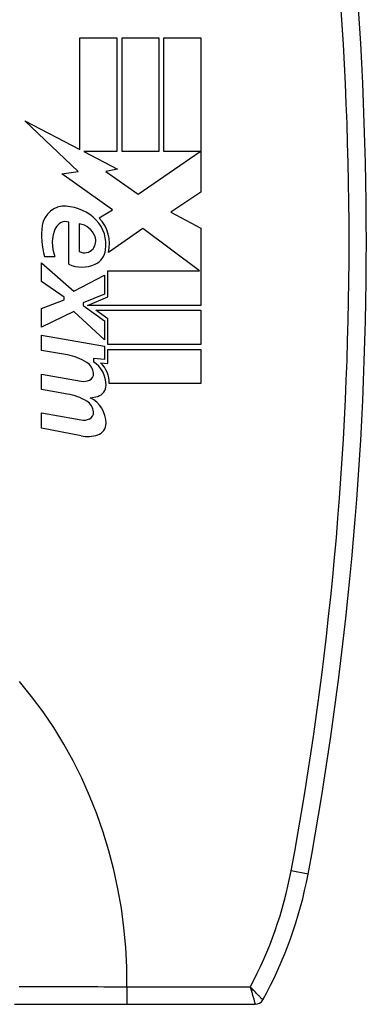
# Model space of a CAD drawing. Header units: inches. Extents: x 6 to 174, y 10 to 93.
# Tile 49 of 127: x 8.006 to 8.401, y 49.01 to 50.131. Entities that reach past the tile are written whole.
import ezdxf

# ---------------------------------------------------------------- set-up
doc = ezdxf.new("R2010")
doc.units = ezdxf.units.IN
doc.header["$MEASUREMENT"] = 0
doc.layers.add('Visible Edges(ANSI)', color=7, linetype='Continuous', lineweight=25)
doc.layers.add('Visible Tangent Edges(ANSI)', color=7, linetype='Continuous', lineweight=25)

msp = doc.modelspace()

# ---------------------------------------------------------------- linework, layer by layer
at = {"layer": 'Visible Edges(ANSI)'}
for p, q in [((8.0749, 49.9828), (8.0749, 50.11)), ((8.0749, 50.11), (8.117, 50.11)), ((8.117, 50.11), (8.117, 49.9805)), ((8.1229, 50.11), (8.165, 50.11)), ((8.1229, 49.9805), (8.1229, 50.11)), ((8.165, 50.11), (8.165, 49.9805)), ((8.1705, 49.9805), (8.1705, 50.11)), ((8.1705, 50.11), (8.2127, 50.11)), ((8.2127, 50.11), (8.2127, 49.9344)), ((8.0729, 49.9578), (8.0123, 50.0154)), ((8.0123, 50.0154), (8.0749, 49.9828)), ((8.117, 49.9805), (8.0792, 49.9805)), ((8.0792, 49.9805), (8.1178, 49.9604)), ((8.165, 49.9805), (8.1229, 49.9805)), ((8.1414, 49.9321), (8.2119, 49.9805)), ((8.2119, 49.9805), (8.1705, 49.9805)), ((8.0543, 49.9552), (8.0729, 49.9578)), ((8.1121, 49.914), (8.0543, 49.9552)), ((8.1178, 49.9604), (8.1046, 49.9579)), ((8.1046, 49.9579), (8.1414, 49.9321)), ((8.2127, 49.9344), (8.1784, 49.9113)), ((8.0969, 49.9049), (8.1121, 49.914)), ((8.1784, 49.9113), (8.2127, 49.8931)), ((8.0623, 49.8522), (8.0623, 49.9002)), ((8.0741, 49.8982), (8.0741, 49.8667)), ((8.1467, 49.8927), (8.1076, 49.8655)), ((8.211, 49.8447), (8.1467, 49.8927)), ((8.2127, 49.8931), (8.2127, 49.8053)), ((8.0312, 49.8325), (8.0312, 49.8537)), ((8.0312, 49.8537), (8.0678, 49.8214)), ((8.0465, 49.8608), (8.0347, 49.8608)), ((8.0678, 49.8214), (8.1028, 49.8396)), ((8.1028, 49.8396), (8.1028, 49.8183)), ((8.1066, 49.8151), (8.1066, 49.8447)), ((8.1066, 49.8447), (8.211, 49.8447)), ((8.0568, 49.8148), (8.0312, 49.8325)), ((8.1028, 49.8183), (8.0787, 49.8081)), ((8.0312, 49.8018), (8.0568, 49.8116)), ((8.0568, 49.8116), (8.0568, 49.8148)), ((8.0787, 49.8081), (8.0787, 49.8053)), ((8.0834, 49.8053), (8.1066, 49.8151)), ((8.0312, 49.7805), (8.0312, 49.8018)), ((8.068, 49.7982), (8.0312, 49.7805)), ((8.1028, 49.7663), (8.068, 49.7982)), ((8.0787, 49.8053), (8.1028, 49.7878)), ((8.2127, 49.8053), (8.0834, 49.8053)), ((8.093, 49.7998), (8.2127, 49.7998)), ((8.1066, 49.7899), (8.093, 49.7998)), ((8.2127, 49.7998), (8.2127, 49.7608)), ((8.1028, 49.7878), (8.1028, 49.7663)), ((8.1066, 49.7608), (8.1066, 49.7899)), ((8.0312, 49.7714), (8.1028, 49.7588)), ((8.0312, 49.7541), (8.0312, 49.7714)), ((8.2127, 49.7608), (8.1066, 49.7608)), ((8.0607, 49.7489), (8.0312, 49.7541)), ((8.1028, 49.7588), (8.1028, 49.7439)), ((8.1066, 49.7553), (8.2127, 49.7553)), ((8.1066, 49.7392), (8.1066, 49.7553)), ((8.2127, 49.7553), (8.2127, 49.7163)), ((8.1028, 49.7439), (8.0902, 49.745)), ((8.0902, 49.745), (8.0902, 49.7412)), ((8.0985, 49.7399), (8.1066, 49.7392)), ((8.0312, 49.7096), (8.0312, 49.727)), ((8.0312, 49.727), (8.0764, 49.719)), ((8.2127, 49.7163), (8.1083, 49.7163)), ((8.0607, 49.7044), (8.0312, 49.7096)), ((8.0312, 49.6656), (8.0312, 49.6829)), ((8.0312, 49.6829), (8.0764, 49.6749)), ((8.0762, 49.6568), (8.0312, 49.6656)), ((8.0002, 49.0096), (8.1285, 49.0096)), ((8.1285, 49.0096), (8.2747, 49.0096))]:
    msp.add_line(p, q, dxfattribs=at)
for centre, radius, start, end in [((4.4643, 49.8777), 3.937, 349.4643, 10.5357), ((8.0576, 49.8925), 0.0259, 86.5646, 171.5605), ((8.056, 49.8661), 0.0522, 44.1684, 86.5646), ((8.1108, 49.8846), 0.0797, 171.5605, 197.3343), ((8.0587, 49.8881), 0.0126, 73.5261, 154.6784), ((8.0714, 49.8763), 0.022, 19.3797, 82.9975), ((8.0653, 49.8752), 0.0392, 350.4085, 44.1684), ((8.0653, 49.8752), 0.0433, 347.079, 43.1785), ((8.0837, 49.8763), 0.0403, 154.6784, 202.5609), ((8.0786, 49.8789), 0.0144, 321.1652, 19.3797), ((8.0801, 49.8777), 0.0125, 241.4547, 321.1652), ((8.0841, 49.8704), 0.0199, 293.8445, 355.0802), ((8.0772, 49.886), 0.037, 246.1555, 293.8445), ((8.0501, 49.6888), 0.061, 57.5992, 80), ((8.0739, 49.7264), 0.0165, 6.03, 57.5992), ((8.0733, 49.7146), 0.0315, 359.4776, 57.4114), ((8.0768, 49.717), 0.0315, 358.7952, 46.5849), ((8.0826, 49.7273), 0.00787, 293.5571, 6.03), ((8.0793, 49.7349), 0.0161, 260, 293.5571), ((8.0915, 49.7145), 0.0133, 286.9928, 359.4776), ((8.051, 49.6442), 0.061, 58.5584, 80.8257), ((8.0739, 49.6823), 0.0165, 6.1027, 57.6083), ((8.0843, 49.7379), 0.0378, 273.6169, 286.9928), ((8.0725, 49.6712), 0.0322, 359.6788, 63.9508), ((8.0826, 49.6832), 0.00787, 293.5487, 6.1027), ((8.0793, 49.6908), 0.0161, 259.9922, 293.5487), ((8.091, 49.6711), 0.0138, 288.4748, 359.6788), ((8.0834, 49.6939), 0.0378, 259, 288.4748), ((7.8704, 49.2442), 0.4724, 330.9285, 349.4643), ((8.2747, 49.0195), 0.00984, 270, 330.9285)]:
    msp.add_arc(centre, radius, start, end, dxfattribs=at)
at = {"layer": 'Visible Tangent Edges(ANSI)'}
for p, q in [((8.3349, 49.1579), (8.3155, 49.1615)), ((8.1285, 49.0293), (8.1285, 49.0096)), ((8.2689, 49.0293), (8.1285, 49.0293))]:
    msp.add_line(p, q, dxfattribs=at)
at = {"layer": 'Visible Tangent Edges(ANSI)', "flags": 128}
for points in [[(8.1285, 49.0293), (8.1283, 49.0518), (8.1272, 49.0743), (8.1251, 49.0967), (8.1222, 49.1189), (8.1183, 49.1409), (8.1135, 49.1627), (8.1079, 49.1843), (8.1014, 49.2055), (8.0941, 49.2264), (8.0859, 49.2469), (8.0769, 49.267), (8.0671, 49.2867), (8.0564, 49.3059), (8.045, 49.3246), (8.0329, 49.3427), (8.0199, 49.3602), (8.0062, 49.3771)], [(8.1285, 49.0293), (8.1219, 49.0293), (8.1152, 49.0293), (8.1086, 49.0293), (8.102, 49.0293), (8.0954, 49.0294), (8.0889, 49.0294), (8.0824, 49.0294), (8.076, 49.0294), (8.0696, 49.0294), (8.0633, 49.0294), (8.0571, 49.0295), (8.0509, 49.0295), (8.0449, 49.0295), (8.0389, 49.0295), (8.033, 49.0296), (8.0273, 49.0296), (8.0216, 49.0296), (8.0161, 49.0296), (8.0107, 49.0297), (8.0055, 49.0297)], [(8.2833, 49.0147), (8.2833, 49.0147), (8.2832, 49.0148), (8.283, 49.015), (8.2828, 49.0153), (8.2825, 49.0156), (8.2821, 49.016), (8.2816, 49.0164), (8.2812, 49.0169), (8.2806, 49.0175), (8.28, 49.0181), (8.2794, 49.0187), (8.2787, 49.0194), (8.278, 49.0201), (8.2773, 49.0209), (8.2765, 49.0216), (8.2757, 49.0224), (8.2749, 49.0233), (8.2741, 49.0241), (8.2733, 49.0249), (8.2724, 49.0258), (8.2715, 49.0267), (8.2707, 49.0275), (8.2698, 49.0284), (8.2689, 49.0293)], [(8.2689, 49.0293), (8.2693, 49.0281), (8.2696, 49.0269), (8.27, 49.0257), (8.2703, 49.0246), (8.2707, 49.0234), (8.271, 49.0223), (8.2713, 49.0211), (8.2717, 49.02), (8.272, 49.0189), (8.2723, 49.0179), (8.2726, 49.0169), (8.2729, 49.0159), (8.2731, 49.015), (8.2734, 49.0142), (8.2736, 49.0133), (8.2738, 49.0126), (8.274, 49.0119), (8.2742, 49.0113), (8.2744, 49.0108), (8.2745, 49.0104), (8.2746, 49.0101), (8.2747, 49.0098), (8.2747, 49.0097), (8.2747, 49.0096)]]:
    msp.add_lwpolyline(points, dxfattribs=at)
at = {"layer": 'Visible Tangent Edges(ANSI)'}
for centre, radius, start, end in [((4.4643, 49.8777), 3.9173, 349.4643, 10.5357), ((7.8704, 49.2442), 0.4528, 331.6585, 349.4643)]:
    msp.add_arc(centre, radius, start, end, dxfattribs=at)

doc.saveas('drawing.dxf')
